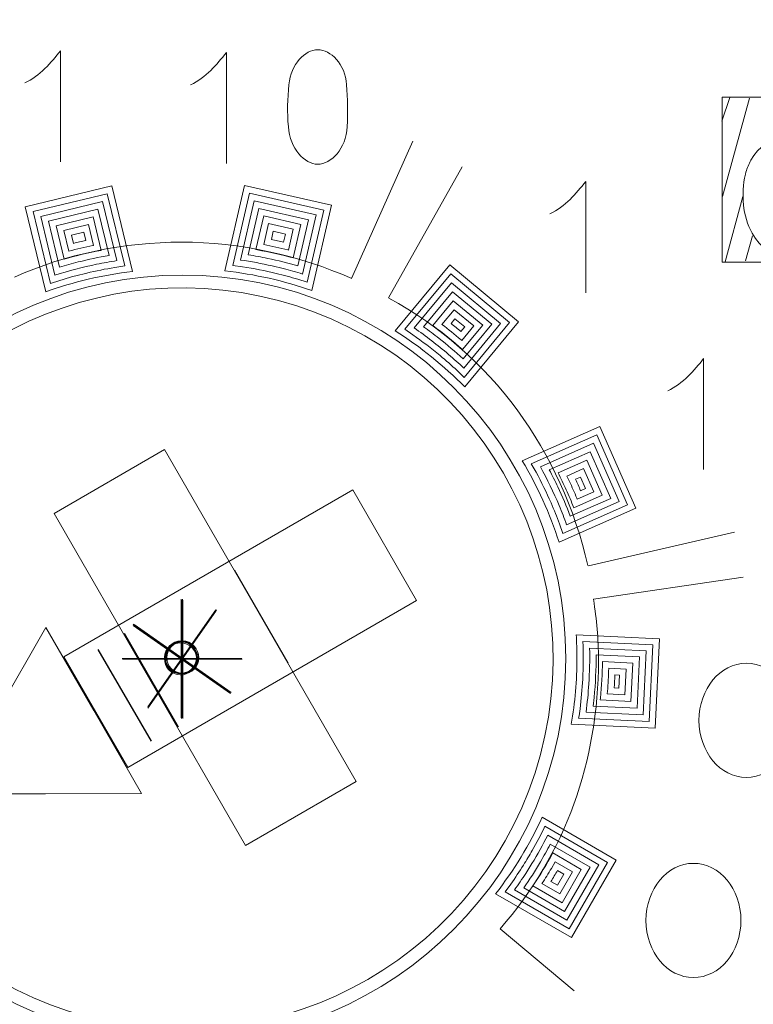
# Model space of a CAD drawing. Header units: millimetres. Extents: x 5 to 192, y 6 to 95.
# Tile 53 of 59: x 108.59 to 114.34, y 55.77 to 63.48. Entities that reach past the tile are written whole.
import ezdxf

# ---------------------------------------------------------------- set-up
doc = ezdxf.new("R2010")
doc.units = ezdxf.units.MM
doc.header["$MEASUREMENT"] = 0
doc.layers.add('Vrstva 1', color=7, linetype='Continuous')

msp = doc.modelspace()

# ---------------------------------------------------------------- linework, layer by layer
at = {"layer": 'Vrstva 1', "color": 250, "lineweight": 9}
msp.add_ellipse((109.868, 58.4798), major_axis=(0, 3), ratio=1, dxfattribs=at)
at = {"layer": 'Vrstva 1', "color": 250, "lineweight": 5}
for centre, major_axis, ratio in [((114.2821, 57.9954), (0, 0.4469), 0.831953), ((113.8674, 56.4296), (0, 0.4468), 0.83214)]:
    msp.add_ellipse(centre, major_axis=major_axis, ratio=ratio, dxfattribs=at)
at = {"layer": 'Vrstva 1', "color": 250, "lineweight": 25}
msp.add_open_spline([(120.6835, 6.1571), (120.6835, 6.1571), (120.6835, 94.1753), (120.6835, 94.1753), (120.6835, 94.1753), (120.6835, 94.1753), (102.9221, 94.1753), (102.9221, 94.1753), (102.9221, 94.1753), (102.9221, 94.1753), (102.9221, 6.1571), (102.9221, 6.1571), (102.9221, 6.1571), (102.9221, 6.1571), (120.6835, 6.1571), (120.6835, 6.1571)], degree=3, knots=[0, 0, 0, 0, 0.25, 0.25, 0.25, 0.25, 0.5, 0.5, 0.5, 0.5, 0.75, 0.75, 0.75, 0.75, 1, 1, 1, 1], dxfattribs=at)
at = {"layer": 'Vrstva 1', "color": 250, "lineweight": 5}
for points, knots in [([(108.9124, 62.3663), (108.9124, 62.3663), (108.9124, 63.2356), (108.9124, 63.2356), (108.9124, 63.2356), (108.8395, 63.1446), (108.7518, 63.0375), (108.6317, 62.9833)], [0, 0, 0, 0, 0.5, 0.5, 0.5, 0.5, 1, 1, 1, 1]), ([(110.2107, 62.3519), (110.2107, 62.3519), (110.2107, 63.2211), (110.2107, 63.2211), (110.2107, 63.2211), (110.1377, 63.1302), (110.0501, 63.0231), (109.9299, 62.9688)], [0, 0, 0, 0, 0.5, 0.5, 0.5, 0.5, 1, 1, 1, 1]), ([(110.9262, 63.2428), (111.0275, 63.2428), (111.1418, 63.1337), (111.1521, 62.9691), (111.1521, 62.9691), (111.1587, 62.8632), (111.162, 62.7484), (111.1565, 62.6415), (111.1565, 62.6415), (111.1475, 62.4671), (111.0317, 62.3475), (110.9262, 62.3475), (110.9262, 62.3475), (110.8206, 62.3475), (110.7114, 62.4675), (110.6958, 62.6415), (110.6958, 62.6415), (110.6862, 62.7484), (110.6891, 62.8633), (110.7002, 62.9691), (110.7002, 62.9691), (110.7175, 63.1331), (110.8248, 63.2428), (110.9262, 63.2428)], [0, 0, 0, 0, 0.166667, 0.166667, 0.166667, 0.166667, 0.333333, 0.333333, 0.333333, 0.333333, 0.5, 0.5, 0.5, 0.5, 0.666667, 0.666667, 0.666667, 0.666667, 0.833333, 0.833333, 0.833333, 0.833333, 1, 1, 1, 1]), ([(114.0927, 62.8712), (114.0927, 62.8712), (115.3828, 62.8712), (115.3828, 62.8712), (115.3828, 62.8712), (115.3828, 62.8712), (115.3828, 61.5813), (115.3828, 61.5813), (115.3828, 61.5813), (115.3828, 61.5813), (114.0927, 61.5813), (114.0927, 61.5813), (114.0927, 61.5813), (114.0927, 61.5813), (114.0927, 62.8712), (114.0927, 62.8712)], [0, 0, 0, 0, 0.25, 0.25, 0.25, 0.25, 0.5, 0.5, 0.5, 0.5, 0.75, 0.75, 0.75, 0.75, 1, 1, 1, 1]), ([(114.2742, 62.2688), (114.2548, 62.1897), (114.2512, 62.1094), (114.2587, 62.0286), (114.2587, 62.0286), (114.2665, 61.9516), (114.2886, 61.8746), (114.3271, 61.8074), (114.3271, 61.8074), (114.3271, 61.8074), (114.3534, 61.7652), (114.3534, 61.7652), (114.3534, 61.7652), (114.3534, 61.7652), (114.3806, 61.7303), (114.3806, 61.7303), (114.3806, 61.7303), (114.3806, 61.7303), (114.4129, 61.6979), (114.4129, 61.6979), (114.4129, 61.6979), (114.4129, 61.6979), (114.449, 61.67), (114.449, 61.67), (114.449, 61.67), (114.449, 61.67), (114.4884, 61.6471), (114.4884, 61.6471), (114.4884, 61.6471), (114.4884, 61.6471), (114.5304, 61.6295), (114.5304, 61.6295), (114.5304, 61.6295), (114.5304, 61.6295), (114.5747, 61.6172), (114.5747, 61.6172), (114.5747, 61.6172), (114.5747, 61.6172), (114.6203, 61.6101), (114.6203, 61.6101), (114.6203, 61.6101), (114.6203, 61.6101), (114.6671, 61.6078), (114.6671, 61.6078), (114.6671, 61.6078), (114.6671, 61.6078), (114.7153, 61.6105), (114.7153, 61.6105), (114.7153, 61.6105), (114.7515, 61.6166), (114.812, 61.6692), (114.846, 61.6843), (114.846, 61.6843), (114.846, 61.6843), (114.8548, 61.6245), (114.8548, 61.6245), (114.8548, 61.6245), (114.8548, 61.6245), (115.2704, 61.6245), (115.2704, 61.6245), (115.2704, 61.6245), (115.2704, 61.6245), (115.2704, 62.8446), (115.2704, 62.8446), (115.2704, 62.8446), (115.2704, 62.8446), (114.7894, 62.8456), (114.7894, 62.8456), (114.7894, 62.8456), (114.7894, 62.8456), (114.7863, 62.4545), (114.7863, 62.4545), (114.7863, 62.4545), (114.7645, 62.5138), (114.7019, 62.5918), (114.5839, 62.575), (114.5839, 62.575), (114.5839, 62.575), (114.5431, 62.5646), (114.5431, 62.5646), (114.5431, 62.5646), (114.5431, 62.5646), (114.5039, 62.5501), (114.5039, 62.5501), (114.5039, 62.5501), (114.5039, 62.5501), (114.4665, 62.5312), (114.4665, 62.5312), (114.4665, 62.5312), (114.4665, 62.5312), (114.4315, 62.5083), (114.4315, 62.5083), (114.4315, 62.5083), (114.4315, 62.5083), (114.3989, 62.4816), (114.3989, 62.4816), (114.3989, 62.4816), (114.3989, 62.4816), (114.3691, 62.4517), (114.3691, 62.4517), (114.3691, 62.4517), (114.3691, 62.4517), (114.3411, 62.4169), (114.3411, 62.4169), (114.3411, 62.4169), (114.3411, 62.4169), (114.3171, 62.3789), (114.3171, 62.3789), (114.3171, 62.3789), (114.302, 62.3481), (114.288, 62.3181), (114.2786, 62.2853), (114.2786, 62.2853), (114.2786, 62.2853), (114.2742, 62.2688), (114.2742, 62.2688)], [0, 0, 0, 0, 0.034483, 0.034483, 0.034483, 0.034483, 0.068966, 0.068966, 0.068966, 0.068966, 0.103448, 0.103448, 0.103448, 0.103448, 0.137931, 0.137931, 0.137931, 0.137931, 0.172414, 0.172414, 0.172414, 0.172414, 0.206897, 0.206897, 0.206897, 0.206897, 0.241379, 0.241379, 0.241379, 0.241379, 0.275862, 0.275862, 0.275862, 0.275862, 0.310345, 0.310345, 0.310345, 0.310345, 0.344828, 0.344828, 0.344828, 0.344828, 0.37931, 0.37931, 0.37931, 0.37931, 0.413793, 0.413793, 0.413793, 0.413793, 0.448276, 0.448276, 0.448276, 0.448276, 0.482759, 0.482759, 0.482759, 0.482759, 0.517241, 0.517241, 0.517241, 0.517241, 0.551724, 0.551724, 0.551724, 0.551724, 0.586207, 0.586207, 0.586207, 0.586207, 0.62069, 0.62069, 0.62069, 0.62069, 0.655172, 0.655172, 0.655172, 0.655172, 0.689655, 0.689655, 0.689655, 0.689655, 0.724138, 0.724138, 0.724138, 0.724138, 0.758621, 0.758621, 0.758621, 0.758621, 0.793103, 0.793103, 0.793103, 0.793103, 0.827586, 0.827586, 0.827586, 0.827586, 0.862069, 0.862069, 0.862069, 0.862069, 0.896552, 0.896552, 0.896552, 0.896552, 0.931034, 0.931034, 0.931034, 0.931034, 0.965517, 0.965517, 0.965517, 0.965517, 1, 1, 1, 1]), ([(111.034, 62.0259), (111.034, 62.0259), (110.8801, 61.3593), (110.8801, 61.3593), (110.8801, 61.3593), (110.6629, 61.4346), (110.4347, 61.4867), (110.1987, 61.5126), (110.1987, 61.5126), (110.1987, 61.5126), (110.3532, 62.1817), (110.3532, 62.1817), (110.3532, 62.1817), (110.3532, 62.1817), (111.034, 62.0259), (111.034, 62.0259)], [0, 0, 0, 0, 0.25, 0.25, 0.25, 0.25, 0.5, 0.5, 0.5, 0.5, 0.75, 0.75, 0.75, 0.75, 1, 1, 1, 1]), ([(113.0236, 61.3421), (113.0236, 61.3421), (113.0236, 62.2114), (113.0236, 62.2114), (113.0236, 62.2114), (112.9506, 62.1204), (112.863, 62.0133), (112.7428, 61.9591)], [0, 0, 0, 0, 0.5, 0.5, 0.5, 0.5, 1, 1, 1, 1]), ([(109.3149, 62.1772), (109.3149, 62.1772), (109.4766, 61.5091), (109.4766, 61.5091), (109.4766, 61.5091), (109.2412, 61.4808), (109.0137, 61.4265), (108.7974, 61.3491), (108.7974, 61.3491), (108.7974, 61.3491), (108.6367, 62.0132), (108.6367, 62.0132), (108.6367, 62.0132), (108.6367, 62.0132), (109.3149, 62.1772), (109.3149, 62.1772)], [0, 0, 0, 0, 0.25, 0.25, 0.25, 0.25, 0.5, 0.5, 0.5, 0.5, 0.75, 0.75, 0.75, 0.75, 1, 1, 1, 1]), ([(109.337, 61.5397), (109.2636, 61.5273), (109.1911, 61.5128), (109.1183, 61.4961), (109.1183, 61.4961), (109.1183, 61.4961), (109.0324, 61.4745), (109.0324, 61.4745), (109.0324, 61.4745), (108.9654, 61.4562), (108.8991, 61.4364), (108.833, 61.4143), (108.833, 61.4143), (108.833, 61.4143), (108.697, 61.9764), (108.697, 61.9764), (108.697, 61.9764), (108.697, 61.9764), (109.278, 62.1169), (109.278, 62.1169), (109.278, 62.1169), (109.278, 62.1169), (109.4149, 61.5514), (109.4149, 61.5514), (109.4149, 61.5514), (109.4149, 61.5514), (109.337, 61.5397), (109.337, 61.5397)], [0, 0, 0, 0, 0.142857, 0.142857, 0.142857, 0.142857, 0.285714, 0.285714, 0.285714, 0.285714, 0.428571, 0.428571, 0.428571, 0.428571, 0.571429, 0.571429, 0.571429, 0.571429, 0.714286, 0.714286, 0.714286, 0.714286, 0.857143, 0.857143, 0.857143, 0.857143, 1, 1, 1, 1]), ([(110.7712, 61.4471), (110.7148, 61.4636), (110.658, 61.4789), (110.6008, 61.4931), (110.6008, 61.4931), (110.5138, 61.5135), (110.4267, 61.5306), (110.3382, 61.5447), (110.3382, 61.5447), (110.3382, 61.5447), (110.26, 61.5556), (110.26, 61.5556), (110.26, 61.5556), (110.26, 61.5556), (110.3907, 62.1218), (110.3907, 62.1218), (110.3907, 62.1218), (110.3907, 62.1218), (110.974, 61.9883), (110.974, 61.9883), (110.974, 61.9883), (110.974, 61.9883), (110.8438, 61.4243), (110.8438, 61.4243), (110.8438, 61.4243), (110.8438, 61.4243), (110.7712, 61.4471), (110.7712, 61.4471)], [0, 0, 0, 0, 0.142857, 0.142857, 0.142857, 0.142857, 0.285714, 0.285714, 0.285714, 0.285714, 0.428571, 0.428571, 0.428571, 0.428571, 0.571429, 0.571429, 0.571429, 0.571429, 0.714286, 0.714286, 0.714286, 0.714286, 0.857143, 0.857143, 0.857143, 0.857143, 1, 1, 1, 1]), ([(109.195, 61.5644), (109.0849, 61.5408), (108.9763, 61.5131), (108.8689, 61.4787), (108.8689, 61.4787), (108.8689, 61.4787), (108.7574, 61.9395), (108.7574, 61.9395), (108.7574, 61.9395), (108.7574, 61.9395), (109.2412, 62.0565), (109.2412, 62.0565), (109.2412, 62.0565), (109.2412, 62.0565), (109.3534, 61.5929), (109.3534, 61.5929), (109.3534, 61.5929), (109.3005, 61.5846), (109.2478, 61.5748), (109.195, 61.5644)], [0, 0, 0, 0, 0.2, 0.2, 0.2, 0.2, 0.4, 0.4, 0.4, 0.4, 0.6, 0.6, 0.6, 0.6, 0.8, 0.8, 0.8, 0.8, 1, 1, 1, 1]), ([(110.6561, 61.5309), (110.6561, 61.5309), (110.5685, 61.552), (110.5685, 61.552), (110.5685, 61.552), (110.4865, 61.5699), (110.4043, 61.5857), (110.321, 61.5977), (110.321, 61.5977), (110.321, 61.5977), (110.4282, 62.062), (110.4282, 62.062), (110.4282, 62.062), (110.4282, 62.062), (110.914, 61.9508), (110.914, 61.9508), (110.914, 61.9508), (110.914, 61.9508), (110.8073, 61.4883), (110.8073, 61.4883), (110.8073, 61.4883), (110.7573, 61.5036), (110.7069, 61.5176), (110.6561, 61.5309)], [0, 0, 0, 0, 0.166667, 0.166667, 0.166667, 0.166667, 0.333333, 0.333333, 0.333333, 0.333333, 0.5, 0.5, 0.5, 0.5, 0.666667, 0.666667, 0.666667, 0.666667, 0.833333, 0.833333, 0.833333, 0.833333, 1, 1, 1, 1]), ([(109.0509, 61.5826), (109.0021, 61.57), (108.9534, 61.557), (108.905, 61.5423), (108.905, 61.5423), (108.905, 61.5423), (108.8177, 61.9027), (108.8177, 61.9027), (108.8177, 61.9027), (108.8177, 61.9027), (109.2044, 61.9962), (109.2044, 61.9962), (109.2044, 61.9962), (109.2044, 61.9962), (109.2921, 61.6335), (109.2921, 61.6335), (109.2921, 61.6335), (109.2111, 61.6198), (109.1309, 61.6021), (109.0509, 61.5826)], [0, 0, 0, 0, 0.2, 0.2, 0.2, 0.2, 0.4, 0.4, 0.4, 0.4, 0.6, 0.6, 0.6, 0.6, 0.8, 0.8, 0.8, 0.8, 1, 1, 1, 1]), ([(110.5347, 61.6106), (110.484, 61.6209), (110.4332, 61.6309), (110.3818, 61.639), (110.3818, 61.639), (110.3818, 61.639), (110.4657, 62.0021), (110.4657, 62.0021), (110.4657, 62.0021), (110.4657, 62.0021), (110.854, 61.9132), (110.854, 61.9132), (110.854, 61.9132), (110.854, 61.9132), (110.7705, 61.5515), (110.7705, 61.5515), (110.7705, 61.5515), (110.6929, 61.5743), (110.614, 61.5933), (110.5347, 61.6106)], [0, 0, 0, 0, 0.2, 0.2, 0.2, 0.2, 0.4, 0.4, 0.4, 0.4, 0.6, 0.6, 0.6, 0.6, 0.8, 0.8, 0.8, 0.8, 1, 1, 1, 1]), ([(108.9412, 61.605), (108.9412, 61.605), (108.8781, 61.8658), (108.8781, 61.8658), (108.8781, 61.8658), (108.8781, 61.8658), (109.1675, 61.9358), (109.1675, 61.9358), (109.1675, 61.9358), (109.1675, 61.9358), (109.231, 61.6733), (109.231, 61.6733), (109.231, 61.6733), (109.1338, 61.6552), (109.0364, 61.6324), (108.9412, 61.605)], [0, 0, 0, 0, 0.25, 0.25, 0.25, 0.25, 0.5, 0.5, 0.5, 0.5, 0.75, 0.75, 0.75, 0.75, 1, 1, 1, 1]), ([(109.1647, 61.7113), (109.1023, 61.6979), (109.0394, 61.684), (108.9777, 61.6669), (108.9777, 61.6669), (108.9777, 61.6669), (108.9385, 61.829), (108.9385, 61.829), (108.9385, 61.829), (108.9385, 61.829), (109.1307, 61.8755), (109.1307, 61.8755), (109.1307, 61.8755), (109.1307, 61.8755), (109.1702, 61.7124), (109.1702, 61.7124), (109.1702, 61.7124), (109.1702, 61.7124), (109.1647, 61.7113), (109.1647, 61.7113)], [0, 0, 0, 0, 0.2, 0.2, 0.2, 0.2, 0.4, 0.4, 0.4, 0.4, 0.6, 0.6, 0.6, 0.6, 0.8, 0.8, 0.8, 0.8, 1, 1, 1, 1]), ([(110.4425, 61.6794), (110.4425, 61.6794), (110.5032, 61.9422), (110.5032, 61.9422), (110.5032, 61.9422), (110.5032, 61.9422), (110.794, 61.8756), (110.794, 61.8756), (110.794, 61.8756), (110.794, 61.8756), (110.7336, 61.6138), (110.7336, 61.6138), (110.7336, 61.6138), (110.6415, 61.6396), (110.5476, 61.6596), (110.4535, 61.6775), (110.4535, 61.6775), (110.4535, 61.6775), (110.4425, 61.6794), (110.4425, 61.6794)], [0, 0, 0, 0, 0.2, 0.2, 0.2, 0.2, 0.4, 0.4, 0.4, 0.4, 0.6, 0.6, 0.6, 0.6, 0.8, 0.8, 0.8, 0.8, 1, 1, 1, 1]), ([(110.6931, 61.6763), (110.6303, 61.6918), (110.5669, 61.7068), (110.5029, 61.719), (110.5029, 61.719), (110.5029, 61.719), (110.5407, 61.8823), (110.5407, 61.8823), (110.5407, 61.8823), (110.5407, 61.8823), (110.7341, 61.8381), (110.7341, 61.8381), (110.7341, 61.8381), (110.7341, 61.8381), (110.6965, 61.6754), (110.6965, 61.6754), (110.6965, 61.6754), (110.6965, 61.6754), (110.6931, 61.6763), (110.6931, 61.6763)], [0, 0, 0, 0, 0.2, 0.2, 0.2, 0.2, 0.4, 0.4, 0.4, 0.4, 0.6, 0.6, 0.6, 0.6, 0.8, 0.8, 0.8, 0.8, 1, 1, 1, 1]), ([(109.0144, 61.7281), (109.0144, 61.7281), (109.0143, 61.7281), (109.0143, 61.7281), (109.0143, 61.7281), (109.0143, 61.7281), (108.9988, 61.7921), (108.9988, 61.7921), (108.9988, 61.7921), (108.9988, 61.7921), (109.0939, 61.8151), (109.0939, 61.8151), (109.0939, 61.8151), (109.0939, 61.8151), (109.1095, 61.7506), (109.1095, 61.7506), (109.1095, 61.7506), (109.0779, 61.7435), (109.0461, 61.7358), (109.0144, 61.7281)], [0, 0, 0, 0, 0.2, 0.2, 0.2, 0.2, 0.4, 0.4, 0.4, 0.4, 0.6, 0.6, 0.6, 0.6, 0.8, 0.8, 0.8, 0.8, 1, 1, 1, 1]), ([(110.5782, 61.8225), (110.5782, 61.8225), (110.6741, 61.8005), (110.6741, 61.8005), (110.6741, 61.8005), (110.6741, 61.8005), (110.6592, 61.7362), (110.6592, 61.7362), (110.6592, 61.7362), (110.6274, 61.7437), (110.5954, 61.7511), (110.5632, 61.7578), (110.5632, 61.7578), (110.5632, 61.7578), (110.5782, 61.8225), (110.5782, 61.8225)], [0, 0, 0, 0, 0.25, 0.25, 0.25, 0.25, 0.5, 0.5, 0.5, 0.5, 0.75, 0.75, 0.75, 0.75, 1, 1, 1, 1]), ([(108.5528, 61.4643), (108.9487, 61.6431), (109.4128, 61.7377), (109.8598, 61.7377), (109.8598, 61.7377), (110.3197, 61.7377), (110.7837, 61.6321), (111.1924, 61.4533)], [0, 0, 0, 0, 0.5, 0.5, 0.5, 0.5, 1, 1, 1, 1]), ([(112.4988, 61.1148), (112.4988, 61.1148), (112.077, 60.605), (112.077, 60.605), (112.077, 60.605), (111.9133, 60.7706), (111.7308, 60.9181), (111.5328, 61.0441), (111.5328, 61.0441), (111.5328, 61.0441), (111.9602, 61.5606), (111.9602, 61.5606), (111.9602, 61.5606), (111.9602, 61.5606), (112.4988, 61.1148), (112.4988, 61.1148)], [0, 0, 0, 0, 0.25, 0.25, 0.25, 0.25, 0.5, 0.5, 0.5, 0.5, 0.75, 0.75, 0.75, 0.75, 1, 1, 1, 1]), ([(112.017, 60.7328), (111.9734, 60.7728), (111.929, 60.8118), (111.8835, 60.8501), (111.8835, 60.8501), (111.8146, 60.9066), (111.7442, 60.9603), (111.6712, 61.0119), (111.6712, 61.0119), (111.6712, 61.0119), (111.6071, 61.0554), (111.6071, 61.0554), (111.6071, 61.0554), (111.6071, 61.0554), (111.9669, 61.4902), (111.9669, 61.4902), (111.9669, 61.4902), (111.9669, 61.4902), (112.4284, 61.1082), (112.4284, 61.1082), (112.4284, 61.1082), (112.4284, 61.1082), (112.0733, 60.679), (112.0733, 60.679), (112.0733, 60.679), (112.0733, 60.679), (112.017, 60.7328), (112.017, 60.7328)], [0, 0, 0, 0, 0.142857, 0.142857, 0.142857, 0.142857, 0.285714, 0.285714, 0.285714, 0.285714, 0.428571, 0.428571, 0.428571, 0.428571, 0.571429, 0.571429, 0.571429, 0.571429, 0.714286, 0.714286, 0.714286, 0.714286, 0.857143, 0.857143, 0.857143, 0.857143, 1, 1, 1, 1]), ([(111.95, 60.8595), (111.8634, 60.9325), (111.7744, 61.0018), (111.6807, 61.066), (111.6807, 61.066), (111.6807, 61.066), (111.9735, 61.4198), (111.9735, 61.4198), (111.9735, 61.4198), (111.9735, 61.4198), (112.358, 61.1015), (112.358, 61.1015), (112.358, 61.1015), (112.358, 61.1015), (112.0691, 60.7524), (112.0691, 60.7524), (112.0691, 60.7524), (112.0304, 60.7889), (111.9904, 60.8244), (111.95, 60.8595)], [0, 0, 0, 0, 0.2, 0.2, 0.2, 0.2, 0.4, 0.4, 0.4, 0.4, 0.6, 0.6, 0.6, 0.6, 0.8, 0.8, 0.8, 0.8, 1, 1, 1, 1]), ([(111.8761, 60.9847), (111.8359, 61.0157), (111.7954, 61.0464), (111.7538, 61.0759), (111.7538, 61.0759), (111.7538, 61.0759), (111.9802, 61.3494), (111.9802, 61.3494), (111.9802, 61.3494), (111.9802, 61.3494), (112.2876, 61.0949), (112.2876, 61.0949), (112.2876, 61.0949), (112.2876, 61.0949), (112.0644, 60.825), (112.0644, 60.825), (112.0644, 60.825), (112.0039, 60.8806), (111.9407, 60.9333), (111.8761, 60.9847)], [0, 0, 0, 0, 0.2, 0.2, 0.2, 0.2, 0.4, 0.4, 0.4, 0.4, 0.6, 0.6, 0.6, 0.6, 0.8, 0.8, 0.8, 0.8, 1, 1, 1, 1]), ([(111.8264, 61.0852), (111.8264, 61.0852), (111.9868, 61.279), (111.9868, 61.279), (111.9868, 61.279), (111.9868, 61.279), (112.2172, 61.0882), (112.2172, 61.0882), (112.2172, 61.0882), (112.2172, 61.0882), (112.0591, 60.8971), (112.0591, 60.8971), (112.0591, 60.8971), (111.9846, 60.963), (111.9071, 61.0265), (111.8264, 61.0852)], [0, 0, 0, 0, 0.25, 0.25, 0.25, 0.25, 0.5, 0.5, 0.5, 0.5, 0.75, 0.75, 0.75, 0.75, 1, 1, 1, 1]), ([(112.0475, 60.9735), (111.9988, 61.0145), (111.9496, 61.0553), (111.8984, 61.0938), (111.8984, 61.0938), (111.8984, 61.0938), (111.9934, 61.2086), (111.9934, 61.2086), (111.9934, 61.2086), (111.9934, 61.2086), (112.1468, 61.0816), (112.1468, 61.0816), (112.1468, 61.0816), (112.1468, 61.0816), (112.0533, 60.9685), (112.0533, 60.9685), (112.0533, 60.9685), (112.0533, 60.9685), (112.0475, 60.9735), (112.0475, 60.9735)], [0, 0, 0, 0, 0.2, 0.2, 0.2, 0.2, 0.4, 0.4, 0.4, 0.4, 0.6, 0.6, 0.6, 0.6, 0.8, 0.8, 0.8, 0.8, 1, 1, 1, 1]), ([(112.0001, 61.1382), (112.0001, 61.1382), (112.0764, 61.075), (112.0764, 61.075), (112.0764, 61.075), (112.0764, 61.075), (112.047, 61.0393), (112.047, 61.0393), (112.047, 61.0393), (112.0219, 61.0605), (111.9958, 61.0811), (111.9699, 61.1017), (111.9699, 61.1017), (111.9699, 61.1017), (112.0001, 61.1382), (112.0001, 61.1382)], [0, 0, 0, 0, 0.25, 0.25, 0.25, 0.25, 0.5, 0.5, 0.5, 0.5, 0.75, 0.75, 0.75, 0.75, 1, 1, 1, 1]), ([(113.9468, 59.9573), (113.9468, 59.9573), (113.9468, 60.8266), (113.9468, 60.8266), (113.9468, 60.8266), (113.8738, 60.7356), (113.7862, 60.6285), (113.666, 60.5743)], [0, 0, 0, 0, 0.5, 0.5, 0.5, 0.5, 1, 1, 1, 1]), ([(113.417, 59.6556), (113.417, 59.6556), (112.815, 59.3901), (112.815, 59.3901), (112.815, 59.3901), (112.7435, 59.6145), (112.6461, 59.8278), (112.5265, 60.0268), (112.5265, 60.0268), (112.5265, 60.0268), (113.1354, 60.2954), (113.1354, 60.2954), (113.1354, 60.2954), (113.1354, 60.2954), (113.417, 59.6556), (113.417, 59.6556)], [0, 0, 0, 0, 0.25, 0.25, 0.25, 0.25, 0.5, 0.5, 0.5, 0.5, 0.75, 0.75, 0.75, 0.75, 1, 1, 1, 1]), ([(112.8189, 59.5324), (112.798, 59.5881), (112.7758, 59.643), (112.7524, 59.6979), (112.7524, 59.6979), (112.7162, 59.7793), (112.6773, 59.8587), (112.6353, 59.9372), (112.6353, 59.9372), (112.6353, 59.9372), (112.598, 60.0037), (112.598, 60.0037), (112.598, 60.0037), (112.598, 60.0037), (113.1098, 60.2295), (113.1098, 60.2295), (113.1098, 60.2295), (113.1098, 60.2295), (113.3511, 59.6812), (113.3511, 59.6812), (113.3511, 59.6812), (113.3511, 59.6812), (112.8452, 59.4581), (112.8452, 59.4581), (112.8452, 59.4581), (112.8452, 59.4581), (112.8189, 59.5324), (112.8189, 59.5324)], [0, 0, 0, 0, 0.142857, 0.142857, 0.142857, 0.142857, 0.285714, 0.285714, 0.285714, 0.285714, 0.428571, 0.428571, 0.428571, 0.428571, 0.571429, 0.571429, 0.571429, 0.571429, 0.714286, 0.714286, 0.714286, 0.714286, 0.857143, 0.857143, 0.857143, 0.857143, 1, 1, 1, 1]), ([(112.816, 59.6763), (112.7716, 59.7801), (112.7233, 59.8814), (112.6686, 59.9802), (112.6686, 59.9802), (112.6686, 59.9802), (113.0842, 60.1635), (113.0842, 60.1635), (113.0842, 60.1635), (113.0842, 60.1635), (113.2852, 59.7068), (113.2852, 59.7068), (113.2852, 59.7068), (113.2852, 59.7068), (112.8745, 59.5256), (112.8745, 59.5256), (112.8745, 59.5256), (112.8563, 59.5763), (112.8365, 59.6264), (112.816, 59.6763)], [0, 0, 0, 0, 0.2, 0.2, 0.2, 0.2, 0.4, 0.4, 0.4, 0.4, 0.6, 0.6, 0.6, 0.6, 0.8, 0.8, 0.8, 0.8, 1, 1, 1, 1]), ([(112.806, 59.8217), (112.7843, 59.8669), (112.7621, 59.9121), (112.7384, 59.9564), (112.7384, 59.9564), (112.7384, 59.9564), (113.0586, 60.0976), (113.0586, 60.0976), (113.0586, 60.0976), (113.0586, 60.0976), (113.2193, 59.7324), (113.2193, 59.7324), (113.2193, 59.7324), (113.2193, 59.7324), (112.903, 59.5929), (112.903, 59.5929), (112.903, 59.5929), (112.874, 59.6705), (112.8409, 59.7464), (112.806, 59.8217)], [0, 0, 0, 0, 0.2, 0.2, 0.2, 0.2, 0.4, 0.4, 0.4, 0.4, 0.6, 0.6, 0.6, 0.6, 0.8, 0.8, 0.8, 0.8, 1, 1, 1, 1]), ([(112.8074, 59.9322), (112.8074, 59.9322), (113.033, 60.0316), (113.033, 60.0316), (113.033, 60.0316), (113.033, 60.0316), (113.1534, 59.758), (113.1534, 59.758), (113.1534, 59.758), (113.1534, 59.758), (112.9307, 59.6597), (112.9307, 59.6597), (112.9307, 59.6597), (112.912, 59.7071), (112.8916, 59.7539), (112.8709, 59.8006), (112.8709, 59.8006), (112.8505, 59.8447), (112.8299, 59.889), (112.8074, 59.9322)], [0, 0, 0, 0, 0.2, 0.2, 0.2, 0.2, 0.4, 0.4, 0.4, 0.4, 0.6, 0.6, 0.6, 0.6, 0.8, 0.8, 0.8, 0.8, 1, 1, 1, 1]), ([(112.9543, 59.7344), (112.9357, 59.7779), (112.9164, 59.8213), (112.8965, 59.8644), (112.8965, 59.8644), (112.8965, 59.8644), (112.8756, 59.9076), (112.8756, 59.9076), (112.8756, 59.9076), (112.8756, 59.9076), (113.0074, 59.9657), (113.0074, 59.9657), (113.0074, 59.9657), (113.0074, 59.9657), (113.0876, 59.7835), (113.0876, 59.7835), (113.0876, 59.7835), (113.0876, 59.7835), (112.9576, 59.7262), (112.9576, 59.7262), (112.9576, 59.7262), (112.9576, 59.7262), (112.9543, 59.7344), (112.9543, 59.7344)], [0, 0, 0, 0, 0.166667, 0.166667, 0.166667, 0.166667, 0.333333, 0.333333, 0.333333, 0.333333, 0.5, 0.5, 0.5, 0.5, 0.666667, 0.666667, 0.666667, 0.666667, 0.833333, 0.833333, 0.833333, 0.833333, 1, 1, 1, 1]), ([(112.9818, 59.8998), (112.9818, 59.8998), (113.0217, 59.8091), (113.0217, 59.8091), (113.0217, 59.8091), (113.0217, 59.8091), (112.9838, 59.7924), (112.9838, 59.7924), (112.9838, 59.7924), (112.971, 59.8227), (112.957, 59.8528), (112.9431, 59.8827), (112.9431, 59.8827), (112.9431, 59.8827), (112.9818, 59.8998), (112.9818, 59.8998)], [0, 0, 0, 0, 0.25, 0.25, 0.25, 0.25, 0.5, 0.5, 0.5, 0.5, 0.75, 0.75, 0.75, 0.75, 1, 1, 1, 1]), ([(113.0848, 58.9432), (113.1103, 58.7771), (113.1237, 58.6449), (113.1237, 58.4661), (113.1237, 58.4661), (113.1237, 57.6742), (112.8658, 56.9527), (112.3548, 56.3652)], [0, 0, 0, 0, 0.5, 0.5, 0.5, 0.5, 1, 1, 1, 1]), ([(113.5686, 57.9338), (113.5686, 57.9338), (112.9101, 57.966), (112.9101, 57.966), (112.9101, 57.966), (112.9397, 58.1345), (112.9553, 58.3077), (112.9553, 58.4842), (112.9553, 58.4842), (112.9553, 58.5452), (112.9532, 58.6056), (112.9496, 58.6657), (112.9496, 58.6657), (112.9496, 58.6657), (113.6014, 58.6338), (113.6014, 58.6338), (113.6014, 58.6338), (113.6014, 58.6338), (113.5686, 57.9338), (113.5686, 57.9338)], [0, 0, 0, 0, 0.2, 0.2, 0.2, 0.2, 0.4, 0.4, 0.4, 0.4, 0.6, 0.6, 0.6, 0.6, 0.8, 0.8, 0.8, 0.8, 1, 1, 1, 1]), ([(109.8563, 58.6164), (109.9255, 58.6164), (109.9819, 58.56), (109.9819, 58.4908), (109.9819, 58.4908), (109.9819, 58.4216), (109.9255, 58.3652), (109.8563, 58.3652), (109.8563, 58.3652), (109.7871, 58.3652), (109.7307, 58.4216), (109.7307, 58.4908), (109.7307, 58.4908), (109.7307, 58.56), (109.7871, 58.6164), (109.8563, 58.6164)], [0, 0, 0, 0, 0.25, 0.25, 0.25, 0.25, 0.5, 0.5, 0.5, 0.5, 0.75, 0.75, 0.75, 0.75, 1, 1, 1, 1]), ([(109.8589, 58.6103), (109.9281, 58.6103), (109.9845, 58.554), (109.9845, 58.4848), (109.9845, 58.4848), (109.9845, 58.4156), (109.9281, 58.3592), (109.8589, 58.3592), (109.8589, 58.3592), (109.7897, 58.3592), (109.7333, 58.4156), (109.7333, 58.4848), (109.7333, 58.4848), (109.7333, 58.554), (109.7897, 58.6103), (109.8589, 58.6103)], [0, 0, 0, 0, 0.25, 0.25, 0.25, 0.25, 0.5, 0.5, 0.5, 0.5, 0.75, 0.75, 0.75, 0.75, 1, 1, 1, 1]), ([(109.8669, 58.6164), (109.9361, 58.6164), (109.9925, 58.5601), (109.9925, 58.4909), (109.9925, 58.4909), (109.9925, 58.4217), (109.9361, 58.3653), (109.8669, 58.3653), (109.8669, 58.3653), (109.7977, 58.3653), (109.7413, 58.4217), (109.7413, 58.4909), (109.7413, 58.4909), (109.7413, 58.5601), (109.7977, 58.6164), (109.8669, 58.6164)], [0, 0, 0, 0, 0.25, 0.25, 0.25, 0.25, 0.5, 0.5, 0.5, 0.5, 0.75, 0.75, 0.75, 0.75, 1, 1, 1, 1]), ([(112.9792, 58.0867), (112.9888, 58.1633), (112.996, 58.2397), (113.0007, 58.3169), (113.0007, 58.3169), (113.0056, 58.4156), (113.0065, 58.5141), (113.0024, 58.613), (113.0024, 58.613), (113.0024, 58.613), (113.5491, 58.5863), (113.5491, 58.5863), (113.5491, 58.5863), (113.5491, 58.5863), (113.521, 57.9862), (113.521, 57.9862), (113.521, 57.9862), (113.521, 57.9862), (112.9686, 58.0132), (112.9686, 58.0132), (112.9686, 58.0132), (112.9725, 58.0375), (112.9758, 58.0621), (112.9792, 58.0867)], [0, 0, 0, 0, 0.166667, 0.166667, 0.166667, 0.166667, 0.333333, 0.333333, 0.333333, 0.333333, 0.5, 0.5, 0.5, 0.5, 0.666667, 0.666667, 0.666667, 0.666667, 0.833333, 0.833333, 0.833333, 0.833333, 1, 1, 1, 1]), ([(113.0486, 58.2805), (113.0542, 58.3737), (113.0564, 58.4668), (113.0542, 58.5604), (113.0542, 58.5604), (113.0542, 58.5604), (113.4969, 58.5388), (113.4969, 58.5388), (113.4969, 58.5388), (113.4969, 58.5388), (113.4734, 58.0386), (113.4734, 58.0386), (113.4734, 58.0386), (113.4734, 58.0386), (113.0261, 58.0605), (113.0261, 58.0605), (113.0261, 58.0605), (113.0362, 58.1334), (113.0433, 58.2068), (113.0486, 58.2805)], [0, 0, 0, 0, 0.2, 0.2, 0.2, 0.2, 0.4, 0.4, 0.4, 0.4, 0.6, 0.6, 0.6, 0.6, 0.8, 0.8, 0.8, 0.8, 1, 1, 1, 1]), ([(113.4446, 58.4913), (113.4446, 58.4913), (113.4258, 58.091), (113.4258, 58.091), (113.4258, 58.091), (113.4258, 58.091), (113.0827, 58.1077), (113.0827, 58.1077), (113.0827, 58.1077), (113.0827, 58.1077), (113.09, 58.1749), (113.09, 58.1749), (113.09, 58.1749), (113.1004, 58.2857), (113.1058, 58.3963), (113.1052, 58.5079), (113.1052, 58.5079), (113.1052, 58.5079), (113.4446, 58.4913), (113.4446, 58.4913)], [0, 0, 0, 0, 0.2, 0.2, 0.2, 0.2, 0.4, 0.4, 0.4, 0.4, 0.6, 0.6, 0.6, 0.6, 0.8, 0.8, 0.8, 0.8, 1, 1, 1, 1]), ([(113.1398, 58.1699), (113.1486, 58.2646), (113.1548, 58.36), (113.1551, 58.4554), (113.1551, 58.4554), (113.1551, 58.4554), (113.3923, 58.4438), (113.3923, 58.4438), (113.3923, 58.4438), (113.3923, 58.4438), (113.3782, 58.1433), (113.3782, 58.1433), (113.3782, 58.1433), (113.3782, 58.1433), (113.1382, 58.1551), (113.1382, 58.1551), (113.1382, 58.1551), (113.1382, 58.1551), (113.1398, 58.1699), (113.1398, 58.1699)], [0, 0, 0, 0, 0.2, 0.2, 0.2, 0.2, 0.4, 0.4, 0.4, 0.4, 0.6, 0.6, 0.6, 0.6, 0.8, 0.8, 0.8, 0.8, 1, 1, 1, 1]), ([(113.2035, 58.377), (113.2035, 58.377), (113.2043, 58.4029), (113.2043, 58.4029), (113.2043, 58.4029), (113.2043, 58.4029), (113.34, 58.3963), (113.34, 58.3963), (113.34, 58.3963), (113.34, 58.3963), (113.3306, 58.1957), (113.3306, 58.1957), (113.3306, 58.1957), (113.3306, 58.1957), (113.193, 58.2025), (113.193, 58.2025), (113.193, 58.2025), (113.1978, 58.2605), (113.2013, 58.3186), (113.2035, 58.377)], [0, 0, 0, 0, 0.2, 0.2, 0.2, 0.2, 0.4, 0.4, 0.4, 0.4, 0.6, 0.6, 0.6, 0.6, 0.8, 0.8, 0.8, 0.8, 1, 1, 1, 1]), ([(113.2469, 58.2499), (113.2493, 58.2832), (113.2513, 58.3169), (113.2525, 58.3505), (113.2525, 58.3505), (113.2525, 58.3505), (113.2877, 58.3488), (113.2877, 58.3488), (113.2877, 58.3488), (113.2877, 58.3488), (113.283, 58.2481), (113.283, 58.2481), (113.283, 58.2481), (113.283, 58.2481), (113.2469, 58.2499), (113.2469, 58.2499)], [0, 0, 0, 0, 0.25, 0.25, 0.25, 0.25, 0.5, 0.5, 0.5, 0.5, 0.75, 0.75, 0.75, 0.75, 1, 1, 1, 1]), ([(112.9126, 56.2955), (112.9126, 56.2955), (112.3186, 56.6384), (112.3186, 56.6384), (112.3186, 56.6384), (112.462, 56.8228), (112.5847, 57.0234), (112.6828, 57.2372), (112.6828, 57.2372), (112.6828, 57.2372), (113.2626, 56.9025), (113.2626, 56.9025), (113.2626, 56.9025), (113.2626, 56.9025), (112.9126, 56.2955), (112.9126, 56.2955)], [0, 0, 0, 0, 0.25, 0.25, 0.25, 0.25, 0.5, 0.5, 0.5, 0.5, 0.75, 0.75, 0.75, 0.75, 1, 1, 1, 1]), ([(112.4377, 56.7148), (112.4718, 56.7634), (112.5048, 56.8126), (112.5369, 56.8628), (112.5369, 56.8628), (112.5603, 56.9006), (112.5832, 56.9389), (112.6056, 56.9776), (112.6056, 56.9776), (112.6405, 57.0397), (112.6736, 57.1024), (112.7049, 57.1667), (112.7049, 57.1667), (112.7049, 57.1667), (113.1943, 56.8842), (113.1943, 56.8842), (113.1943, 56.8842), (113.1943, 56.8842), (112.8943, 56.3638), (112.8943, 56.3638), (112.8943, 56.3638), (112.8943, 56.3638), (112.3928, 56.6533), (112.3928, 56.6533), (112.3928, 56.6533), (112.3928, 56.6533), (112.4377, 56.7148), (112.4377, 56.7148)], [0, 0, 0, 0, 0.142857, 0.142857, 0.142857, 0.142857, 0.285714, 0.285714, 0.285714, 0.285714, 0.428571, 0.428571, 0.428571, 0.428571, 0.571429, 0.571429, 0.571429, 0.571429, 0.714286, 0.714286, 0.714286, 0.714286, 0.857143, 0.857143, 0.857143, 0.857143, 1, 1, 1, 1]), ([(112.5548, 56.7981), (112.5548, 56.7981), (112.6031, 56.8748), (112.6031, 56.8748), (112.6031, 56.8748), (112.6465, 56.9474), (112.6879, 57.021), (112.7261, 57.0967), (112.7261, 57.0967), (112.7261, 57.0967), (113.1261, 56.8659), (113.1261, 56.8659), (113.1261, 56.8659), (113.1261, 56.8659), (112.876, 56.4321), (112.876, 56.4321), (112.876, 56.4321), (112.876, 56.4321), (112.4661, 56.6687), (112.4661, 56.6687), (112.4661, 56.6687), (112.4969, 56.7113), (112.5262, 56.7545), (112.5548, 56.7981)], [0, 0, 0, 0, 0.166667, 0.166667, 0.166667, 0.166667, 0.333333, 0.333333, 0.333333, 0.333333, 0.5, 0.5, 0.5, 0.5, 0.666667, 0.666667, 0.666667, 0.666667, 0.833333, 0.833333, 0.833333, 0.833333, 1, 1, 1, 1]), ([(112.6694, 56.8883), (112.6959, 56.934), (112.722, 56.9801), (112.7466, 57.0272), (112.7466, 57.0272), (112.7466, 57.0272), (113.0578, 56.8475), (113.0578, 56.8475), (113.0578, 56.8475), (113.0578, 56.8475), (112.8576, 56.5005), (112.8576, 56.5005), (112.8576, 56.5005), (112.8576, 56.5005), (112.5387, 56.6846), (112.5387, 56.6846), (112.5387, 56.6846), (112.5852, 56.7508), (112.628, 56.8191), (112.6694, 56.8883)], [0, 0, 0, 0, 0.2, 0.2, 0.2, 0.2, 0.4, 0.4, 0.4, 0.4, 0.6, 0.6, 0.6, 0.6, 0.8, 0.8, 0.8, 0.8, 1, 1, 1, 1]), ([(112.7664, 56.958), (112.7664, 56.958), (112.9895, 56.8292), (112.9895, 56.8292), (112.9895, 56.8292), (112.9895, 56.8292), (112.8393, 56.5688), (112.8393, 56.5688), (112.8393, 56.5688), (112.8393, 56.5688), (112.6105, 56.7009), (112.6105, 56.7009), (112.6105, 56.7009), (112.6665, 56.7839), (112.7188, 56.8702), (112.7664, 56.958)], [0, 0, 0, 0, 0.25, 0.25, 0.25, 0.25, 0.5, 0.5, 0.5, 0.5, 0.75, 0.75, 0.75, 0.75, 1, 1, 1, 1]), ([(112.7556, 56.8375), (112.7556, 56.8375), (112.7854, 56.8893), (112.7854, 56.8893), (112.7854, 56.8893), (112.7854, 56.8893), (112.9212, 56.8109), (112.9212, 56.8109), (112.9212, 56.8109), (112.9212, 56.8109), (112.821, 56.6371), (112.821, 56.6371), (112.821, 56.6371), (112.821, 56.6371), (112.6814, 56.7176), (112.6814, 56.7176), (112.6814, 56.7176), (112.7068, 56.7573), (112.7315, 56.7973), (112.7556, 56.8375)], [0, 0, 0, 0, 0.2, 0.2, 0.2, 0.2, 0.4, 0.4, 0.4, 0.4, 0.6, 0.6, 0.6, 0.6, 0.8, 0.8, 0.8, 0.8, 1, 1, 1, 1]), ([(112.8027, 56.7054), (112.8027, 56.7054), (112.7516, 56.7348), (112.7516, 56.7348), (112.7516, 56.7348), (112.7692, 56.7633), (112.787, 56.7919), (112.8038, 56.821), (112.8038, 56.821), (112.8038, 56.821), (112.853, 56.7926), (112.853, 56.7926), (112.853, 56.7926), (112.853, 56.7926), (112.8027, 56.7054), (112.8027, 56.7054)], [0, 0, 0, 0, 0.25, 0.25, 0.25, 0.25, 0.5, 0.5, 0.5, 0.5, 0.75, 0.75, 0.75, 0.75, 1, 1, 1, 1])]:
    msp.add_open_spline(points, degree=3, knots=knots, dxfattribs=at)
for points in [[(114.1514, 62.8688), (114.1514, 62.8688), (114.0899, 62.6843), (114.0899, 62.6843)], [(114.3052, 62.8636), (114.3052, 62.8636), (114.0951, 62.0949), (114.0951, 62.0949)], [(111.6704, 62.5282), (111.6704, 62.5282), (111.1892, 61.4543), (111.1892, 61.4543)], [(111.479, 61.3008), (111.479, 61.3008), (112.0565, 62.3269), (112.0565, 62.3269)], [(114.2539, 62.0949), (114.2539, 62.0949), (114.1156, 61.5824), (114.1156, 61.5824)], [(114.3308, 61.7874), (114.3308, 61.7874), (114.2744, 61.5926), (114.2744, 61.5926)], [(111.4826, 61.2987), (112.2874, 60.8645), (112.836, 60.101), (113.0404, 59.2068)], [(114.1891, 59.4688), (114.1891, 59.4688), (113.0453, 59.205), (113.0453, 59.205)], [(113.0856, 58.9431), (113.0856, 58.9431), (114.2559, 59.1165), (114.2559, 59.1165)], [(109.8574, 58.9432), (109.8574, 58.9432), (109.8574, 58.0158), (109.8574, 58.0158)], [(109.868, 58.9433), (109.868, 58.9433), (109.868, 58.0159), (109.868, 58.0159)], [(109.868, 58.9432), (109.868, 58.9432), (109.868, 58.0158), (109.868, 58.0158)], [(109.86, 58.9372), (109.86, 58.9372), (109.86, 58.0098), (109.86, 58.0098)], [(109.8706, 58.9372), (109.8706, 58.9372), (109.8706, 58.0098), (109.8706, 58.0098)], [(109.3936, 58.4795), (109.3936, 58.4795), (110.321, 58.4795), (110.321, 58.4795)], [(109.3962, 58.4735), (109.3962, 58.4735), (110.3237, 58.4735), (110.3237, 58.4735)], [(109.4042, 58.4796), (109.4042, 58.4796), (110.3317, 58.4796), (110.3317, 58.4796)], [(109.4042, 58.4795), (109.4042, 58.4795), (110.3316, 58.4795), (110.3316, 58.4795)], [(109.4068, 58.4735), (109.4068, 58.4735), (110.3343, 58.4735), (110.3343, 58.4735)], [(112.9347, 55.8795), (112.9347, 55.8795), (112.3552, 56.3631), (112.3552, 56.3631)]]:
    msp.add_open_spline(points, degree=3, dxfattribs=at)
at = {"layer": 'Vrstva 1', "color": 250, "lineweight": 20}
for points, knots in [([(110.6186, 61.2808), (112.1654, 60.8663), (113.0837, 59.2758), (112.6692, 57.729), (112.6692, 57.729), (112.2547, 56.1822), (110.6642, 55.2639), (109.1174, 55.6784), (109.1174, 55.6784), (107.5706, 56.0928), (106.6523, 57.6833), (107.0668, 59.2302), (107.0668, 59.2302), (107.4812, 60.777), (109.0718, 61.6953), (110.6186, 61.2808)], [0, 0, 0, 0, 0.25, 0.25, 0.25, 0.25, 0.5, 0.5, 0.5, 0.5, 0.75, 0.75, 0.75, 0.75, 1, 1, 1, 1]), ([(108.8614, 59.6146), (108.8614, 59.6146), (109.7274, 60.1145), (109.7274, 60.1145), (109.7274, 60.1145), (109.7274, 60.1145), (111.2272, 57.5167), (111.2272, 57.5167), (111.2272, 57.5167), (111.2272, 57.5167), (110.3613, 57.0167), (110.3613, 57.0167), (110.3613, 57.0167), (110.3613, 57.0167), (108.8614, 59.6146), (108.8614, 59.6146)], [0, 0, 0, 0, 0.25, 0.25, 0.25, 0.25, 0.5, 0.5, 0.5, 0.5, 0.75, 0.75, 0.75, 0.75, 1, 1, 1, 1]), ([(109.438, 57.627), (109.438, 57.627), (108.938, 58.493), (108.938, 58.493), (108.938, 58.493), (108.938, 58.493), (111.1999, 59.7989), (111.1999, 59.7989), (111.1999, 59.7989), (111.1999, 59.7989), (111.6998, 58.9329), (111.6998, 58.9329), (111.6998, 58.9329), (111.6998, 58.9329), (109.438, 57.627), (109.438, 57.627)], [0, 0, 0, 0, 0.25, 0.25, 0.25, 0.25, 0.5, 0.5, 0.5, 0.5, 0.75, 0.75, 0.75, 0.75, 1, 1, 1, 1]), ([(108.045, 57.4211), (108.045, 57.4211), (108.421, 58.0711), (108.421, 58.0711), (108.421, 58.0711), (108.421, 58.0711), (108.797, 58.7212), (108.797, 58.7212), (108.797, 58.7212), (108.797, 58.7212), (109.172, 58.0718), (109.172, 58.0718), (109.172, 58.0718), (109.172, 58.0718), (109.5469, 57.4223), (109.5469, 57.4223), (109.5469, 57.4223), (109.5469, 57.4223), (108.7959, 57.4218), (108.7959, 57.4218), (108.7959, 57.4218), (108.7959, 57.4218), (108.045, 57.4211), (108.045, 57.4211)], [0, 0, 0, 0, 0.166667, 0.166667, 0.166667, 0.166667, 0.333333, 0.333333, 0.333333, 0.333333, 0.5, 0.5, 0.5, 0.5, 0.666667, 0.666667, 0.666667, 0.666667, 0.833333, 0.833333, 0.833333, 0.833333, 1, 1, 1, 1])]:
    msp.add_open_spline(points, degree=3, knots=knots, dxfattribs=at)
at = {"layer": 'Vrstva 1', "color": 250, "lineweight": 25}
for points in [[(110.2706, 59.1727), (110.2706, 59.1727), (110.691, 58.4445), (110.691, 58.4445)], [(109.4111, 58.6769), (109.4111, 58.6769), (109.8332, 57.9458), (109.8332, 57.9458)], [(109.2032, 58.5512), (109.2032, 58.5512), (109.6221, 57.8338), (109.6221, 57.8338)], [(108.9781, 58.4223), (108.9781, 58.4223), (109.3982, 57.6948), (109.3982, 57.6948)]]:
    msp.add_open_spline(points, degree=3, dxfattribs=at)
at = {"layer": 'Vrstva 1', "color": 250, "lineweight": 9}
for points in [[(109.8574, 58.9435), (109.8574, 58.9435), (109.8574, 58.016), (109.8574, 58.016)], [(109.868, 58.9435), (109.868, 58.9435), (109.868, 58.016), (109.868, 58.016)], [(109.3936, 58.4797), (109.3936, 58.4797), (110.3211, 58.4797), (110.3211, 58.4797)], [(109.4042, 58.4797), (109.4042, 58.4797), (110.3317, 58.4797), (110.3317, 58.4797)]]:
    msp.add_open_spline(points, degree=3, dxfattribs=at)
at = {"layer": 'Vrstva 1', "color": 9, "lineweight": 20}
for points in [[(109.5956, 58.101), (109.5956, 58.101), (110.1275, 58.8607), (110.1275, 58.8607)], [(109.5956, 58.101), (109.5956, 58.101), (110.1275, 58.8607), (110.1275, 58.8607)], [(109.596, 58.0909), (109.596, 58.0909), (110.1279, 58.8506), (110.1279, 58.8506)], [(109.596, 58.0909), (109.596, 58.0909), (110.1279, 58.8506), (110.1279, 58.8506)], [(109.6021, 58.0996), (109.6021, 58.0996), (110.134, 58.8593), (110.134, 58.8593)], [(109.6021, 58.0996), (109.6021, 58.0996), (110.134, 58.8593), (110.134, 58.8593)], [(109.4817, 58.7469), (109.4817, 58.7469), (110.2414, 58.2149), (110.2414, 58.2149)], [(109.4817, 58.7469), (109.4817, 58.7469), (110.2414, 58.2149), (110.2414, 58.2149)], [(109.4821, 58.7368), (109.4821, 58.7368), (110.2418, 58.2049), (110.2418, 58.2049)], [(109.4821, 58.7368), (109.4821, 58.7368), (110.2418, 58.2049), (110.2418, 58.2049)], [(109.4882, 58.7455), (109.4882, 58.7455), (110.2479, 58.2136), (110.2479, 58.2136)], [(109.4882, 58.7455), (109.4882, 58.7455), (110.2479, 58.2136), (110.2479, 58.2136)]]:
    msp.add_open_spline(points, degree=3, dxfattribs=at)
for points in [[(109.7488, 58.5585), (109.7885, 58.6152), (109.867, 58.629), (109.9237, 58.5893), (109.9237, 58.5893), (109.9804, 58.5497), (109.9943, 58.4711), (109.9546, 58.4144), (109.9546, 58.4144), (109.9149, 58.3578), (109.8363, 58.3439), (109.7797, 58.3836), (109.7797, 58.3836), (109.723, 58.4233), (109.7091, 58.5018), (109.7488, 58.5585)], [(109.7488, 58.5585), (109.7885, 58.6152), (109.867, 58.629), (109.9237, 58.5893), (109.9237, 58.5893), (109.9804, 58.5497), (109.9943, 58.4711), (109.9546, 58.4144), (109.9546, 58.4144), (109.9149, 58.3578), (109.8363, 58.3439), (109.7797, 58.3836), (109.7797, 58.3836), (109.723, 58.4233), (109.7091, 58.5018), (109.7488, 58.5585)], [(109.7492, 58.5484), (109.7889, 58.6051), (109.8675, 58.619), (109.9241, 58.5793), (109.9241, 58.5793), (109.9808, 58.5396), (109.9947, 58.4611), (109.955, 58.4044), (109.955, 58.4044), (109.9153, 58.3477), (109.8367, 58.3339), (109.7801, 58.3735), (109.7801, 58.3735), (109.7234, 58.4132), (109.7095, 58.4918), (109.7492, 58.5484)], [(109.7492, 58.5484), (109.7889, 58.6051), (109.8675, 58.619), (109.9241, 58.5793), (109.9241, 58.5793), (109.9808, 58.5396), (109.9947, 58.4611), (109.955, 58.4044), (109.955, 58.4044), (109.9153, 58.3477), (109.8367, 58.3339), (109.7801, 58.3735), (109.7801, 58.3735), (109.7234, 58.4132), (109.7095, 58.4918), (109.7492, 58.5484)]]:
    msp.add_open_spline(points, degree=3, knots=[0, 0, 0, 0, 0.25, 0.25, 0.25, 0.25, 0.5, 0.5, 0.5, 0.5, 0.75, 0.75, 0.75, 0.75, 1, 1, 1, 1], dxfattribs=at)
at = {"layer": 'Vrstva 1', "color": 22, "lineweight": 20}
msp.add_open_spline([(109.7553, 58.5571), (109.7951, 58.6139), (109.8734, 58.6277), (109.9302, 58.588), (109.9302, 58.588), (109.987, 58.5482), (110.0008, 58.4699), (109.9611, 58.4131), (109.9611, 58.4131), (109.9213, 58.3563), (109.843, 58.3424), (109.7861, 58.3822), (109.7861, 58.3822), (109.7293, 58.422), (109.7155, 58.5003), (109.7553, 58.5571)], degree=3, knots=[0, 0, 0, 0, 0.25, 0.25, 0.25, 0.25, 0.5, 0.5, 0.5, 0.5, 0.75, 0.75, 0.75, 0.75, 1, 1, 1, 1], dxfattribs=at)
msp.add_open_spline([(109.7553, 58.5571), (109.7951, 58.6139), (109.8734, 58.6277), (109.9302, 58.588), (109.9302, 58.588), (109.987, 58.5482), (110.0008, 58.4699), (109.9611, 58.4131), (109.9611, 58.4131), (109.9213, 58.3563), (109.843, 58.3424), (109.7861, 58.3822), (109.7861, 58.3822), (109.7293, 58.422), (109.7155, 58.5003), (109.7553, 58.5571)], degree=3, knots=[0, 0, 0, 0, 0.25, 0.25, 0.25, 0.25, 0.5, 0.5, 0.5, 0.5, 0.75, 0.75, 0.75, 0.75, 1, 1, 1, 1], dxfattribs=at)
at = {"layer": 'Vrstva 1', "color": 250, "lineweight": 9}
msp.add_open_spline([(109.8563, 58.6166), (109.9255, 58.6166), (109.9819, 58.5602), (109.9819, 58.491), (109.9819, 58.491), (109.9819, 58.4218), (109.9255, 58.3654), (109.8563, 58.3654), (109.8563, 58.3654), (109.7871, 58.3654), (109.7307, 58.4218), (109.7307, 58.491), (109.7307, 58.491), (109.7307, 58.5602), (109.7871, 58.6166), (109.8563, 58.6166)], degree=3, knots=[0, 0, 0, 0, 0.25, 0.25, 0.25, 0.25, 0.5, 0.5, 0.5, 0.5, 0.75, 0.75, 0.75, 0.75, 1, 1, 1, 1], dxfattribs=at)
at = {"layer": 'Vrstva 1', "color": 22, "lineweight": 9}
msp.add_open_spline([(109.8669, 58.6166), (109.9363, 58.6166), (109.9925, 58.5604), (109.9925, 58.491), (109.9925, 58.491), (109.9925, 58.4216), (109.9363, 58.3654), (109.8669, 58.3654), (109.8669, 58.3654), (109.7975, 58.3654), (109.7413, 58.4216), (109.7413, 58.491), (109.7413, 58.491), (109.7413, 58.5604), (109.7975, 58.6166), (109.8669, 58.6166)], degree=3, knots=[0, 0, 0, 0, 0.25, 0.25, 0.25, 0.25, 0.5, 0.5, 0.5, 0.5, 0.75, 0.75, 0.75, 0.75, 1, 1, 1, 1], dxfattribs=at)
at = {"layer": 'Vrstva 1', "color": 22, "lineweight": 5}
for points in [[(109.8669, 58.6164), (109.9362, 58.6164), (109.9925, 58.5601), (109.9925, 58.4908), (109.9925, 58.4908), (109.9925, 58.4214), (109.9362, 58.3652), (109.8669, 58.3652), (109.8669, 58.3652), (109.7975, 58.3652), (109.7413, 58.4214), (109.7413, 58.4908), (109.7413, 58.4908), (109.7413, 58.5601), (109.7975, 58.6164), (109.8669, 58.6164)], [(109.8695, 58.6103), (109.9388, 58.6103), (109.9951, 58.5541), (109.9951, 58.4848), (109.9951, 58.4848), (109.9951, 58.4154), (109.9388, 58.3592), (109.8695, 58.3592), (109.8695, 58.3592), (109.8002, 58.3592), (109.7439, 58.4154), (109.7439, 58.4848), (109.7439, 58.4848), (109.7439, 58.5541), (109.8002, 58.6103), (109.8695, 58.6103)]]:
    msp.add_open_spline(points, degree=3, knots=[0, 0, 0, 0, 0.25, 0.25, 0.25, 0.25, 0.5, 0.5, 0.5, 0.5, 0.75, 0.75, 0.75, 0.75, 1, 1, 1, 1], dxfattribs=at)

doc.saveas('drawing.dxf')
